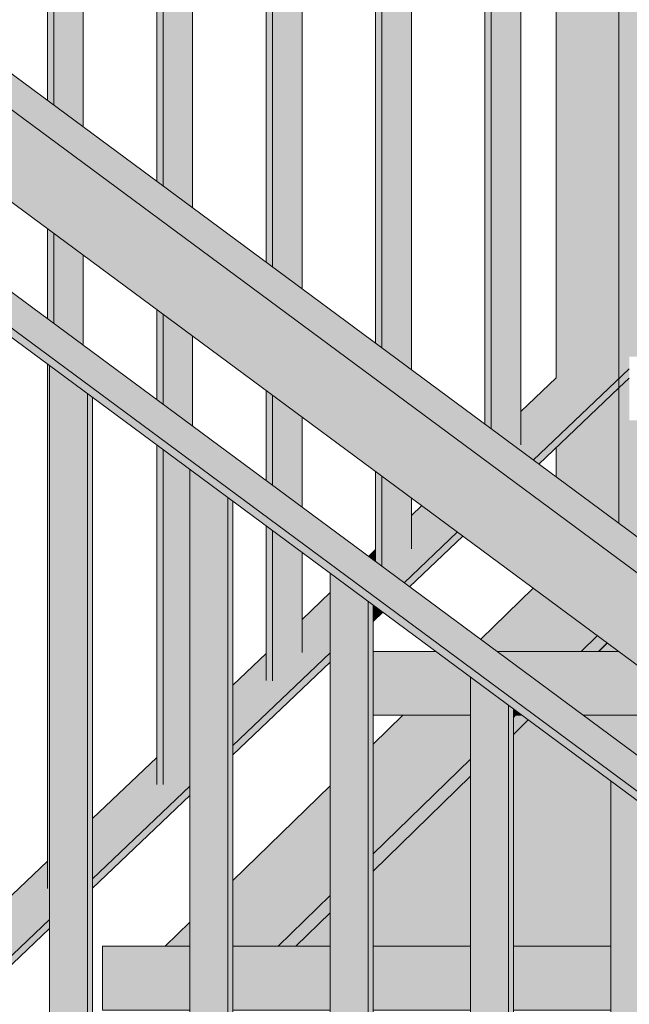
# Model space of a CAD drawing. Header units: centimetres. Extents: x -5472 to 10427, y -400 to 1901.
# Tile 16 of 155: x -5371 to -5333, y 1102 to 1164. Entities that reach past the tile are written whole.
import ezdxf

# ---------------------------------------------------------------- set-up
doc = ezdxf.new("R2010")
doc.units = ezdxf.units.CM
doc.header["$LTSCALE"] = 0.1
doc.header["$MEASUREMENT"] = 0
for name, color, linetype in [('2_barierki.K_IR', 7, 'Continuous'), ('2_schody_konstrukcja.ISTN', 7, 'Continuous'), ('2_stropy.ISTN', 7, 'Continuous')]:
    doc.layers.add(name, color=color, linetype=linetype)

# ---------------------------------------------------------------- blocks, each defined once
blk = doc.blocks.new('ElemPrzekroju_65_1')
at = {"layer": '2_schody_konstrukcja.ISTN', "linetype": 'Continuous', "lineweight": 0, "true_color": 0xffffff}
for points in [[(-5339.062, 1128.462), (-5342.354, 1125.256), (-5341.333, 1124.5), (-5336.048, 1124.5), (-5335.039, 1125.483)], [(-5339.062, 1128.462), (-5342.354, 1125.256), (-5341.333, 1124.5), (-5336.048, 1124.5), (-5335.039, 1125.483)], [(-5336.048, 1124.5), (-5335.233, 1124.5), (-5334.576, 1125.14), (-5335.039, 1125.483)], [(-5336.048, 1124.5), (-5335.233, 1124.5), (-5334.576, 1125.14), (-5335.039, 1125.483)], [(-5335.233, 1124.5), (-5335.011, 1124.5), (-5334.45, 1125.047), (-5334.576, 1125.14)], [(-5335.233, 1124.5), (-5335.011, 1124.5), (-5334.45, 1125.047), (-5334.576, 1125.14)], [(-5335.011, 1124.5), (-5334.943, 1124.5), (-5334.411, 1125.018), (-5334.45, 1125.047)], [(-5335.011, 1124.5), (-5334.943, 1124.5), (-5334.411, 1125.018), (-5334.45, 1125.047)], [(-5334.943, 1124.5), (-5333.712, 1124.5), (-5334.411, 1125.018)], [(-5334.943, 1124.5), (-5333.712, 1124.5), (-5334.411, 1125.018)], [(-5349.099, 1111.79), (-5342.981, 1117.748), (-5342.981, 1120.5), (-5347.238, 1120.5), (-5349.099, 1118.687)], [(-5349.099, 1111.79), (-5342.981, 1117.748), (-5342.981, 1120.5), (-5347.238, 1120.5), (-5349.099, 1118.687)], [(-5340.3, 1120.359), (-5340.155, 1120.5), (-5340.3, 1120.5)], [(-5340.3, 1120.359), (-5340.155, 1120.5), (-5340.3, 1120.5)], [(-5340.3, 1120.359), (-5340.3, 1119.566), (-5339.524, 1120.321), (-5339.766, 1120.5), (-5340.155, 1120.5)], [(-5340.3, 1120.359), (-5340.3, 1119.566), (-5339.524, 1120.321), (-5339.766, 1120.5), (-5340.155, 1120.5)], [(-5339.524, 1120.321), (-5340.3, 1119.566), (-5340.3, 1119.35), (-5339.398, 1120.228)], [(-5339.524, 1120.321), (-5340.3, 1119.566), (-5340.3, 1119.35), (-5339.398, 1120.228)], [(-5340.3, 1119.35), (-5340.3, 1119.284), (-5339.36, 1120.199), (-5339.398, 1120.228)], [(-5340.3, 1119.35), (-5340.3, 1119.284), (-5339.36, 1120.199), (-5339.398, 1120.228)], [(-5340.3, 1106), (-5336.584, 1106), (-5334.181, 1108.34), (-5334.181, 1116.364), (-5339.36, 1120.199), (-5340.3, 1119.284)], [(-5340.3, 1106), (-5336.584, 1106), (-5334.181, 1108.34), (-5334.181, 1116.364), (-5339.36, 1120.199), (-5340.3, 1119.284)], [(-5335.931, 1120.5), (-5327.844, 1114.512), (-5324.552, 1117.718), (-5328.31, 1120.5)], [(-5335.931, 1120.5), (-5327.844, 1114.512), (-5324.552, 1117.718), (-5328.31, 1120.5)], [(-5349.099, 1110.996), (-5342.981, 1116.955), (-5342.981, 1117.748), (-5349.099, 1111.79)], [(-5349.099, 1110.996), (-5342.981, 1116.955), (-5342.981, 1117.748), (-5349.099, 1111.79)], [(-5342.981, 1116.955), (-5349.099, 1110.996), (-5349.099, 1110.78), (-5342.981, 1116.739)], [(-5342.981, 1116.955), (-5349.099, 1110.996), (-5349.099, 1110.78), (-5342.981, 1116.739)], [(-5342.981, 1116.739), (-5349.099, 1110.78), (-5349.099, 1110.714), (-5342.981, 1116.673)], [(-5342.981, 1116.739), (-5349.099, 1110.78), (-5349.099, 1110.714), (-5342.981, 1116.673)], [(-5349.099, 1110.714), (-5349.099, 1106), (-5342.981, 1106), (-5342.981, 1116.673)], [(-5349.099, 1110.714), (-5349.099, 1106), (-5342.981, 1106), (-5342.981, 1116.673)], [(-5357.899, 1106), (-5355.045, 1106), (-5351.781, 1109.178), (-5351.781, 1116.076), (-5357.899, 1110.117)], [(-5357.899, 1106), (-5355.045, 1106), (-5351.781, 1109.178), (-5351.781, 1116.076), (-5357.899, 1110.117)], [(-5355.045, 1106), (-5354.23, 1106), (-5351.781, 1108.385), (-5351.781, 1109.178)], [(-5355.045, 1106), (-5354.23, 1106), (-5351.781, 1108.385), (-5351.781, 1109.178)], [(-5351.781, 1108.385), (-5354.23, 1106), (-5354.008, 1106), (-5351.781, 1108.169)], [(-5351.781, 1108.385), (-5354.23, 1106), (-5354.008, 1106), (-5351.781, 1108.169)], [(-5336.584, 1106), (-5336.056, 1106), (-5334.181, 1107.826), (-5334.181, 1108.34)], [(-5336.584, 1106), (-5336.056, 1106), (-5334.181, 1107.826), (-5334.181, 1108.34)], [(-5351.781, 1108.169), (-5354.008, 1106), (-5353.94, 1106), (-5351.781, 1108.103)], [(-5351.781, 1108.169), (-5354.008, 1106), (-5353.94, 1106), (-5351.781, 1108.103)], [(-5353.94, 1106), (-5351.781, 1106), (-5351.781, 1108.103)], [(-5353.94, 1106), (-5351.781, 1106), (-5351.781, 1108.103)], [(-5334.181, 1107.826), (-5336.056, 1106), (-5335.511, 1106), (-5334.181, 1107.295)], [(-5334.181, 1107.826), (-5336.056, 1106), (-5335.511, 1106), (-5334.181, 1107.295)], [(-5360.581, 1107.506), (-5362.127, 1106), (-5360.581, 1106)], [(-5360.581, 1107.506), (-5362.127, 1106), (-5360.581, 1106)], [(-5335.511, 1106), (-5335.095, 1106), (-5334.181, 1106.89), (-5334.181, 1107.295)], [(-5335.511, 1106), (-5335.095, 1106), (-5334.181, 1106.89), (-5334.181, 1107.295)], [(-5334.181, 1106.89), (-5335.095, 1106), (-5334.181, 1106)], [(-5334.181, 1106.89), (-5335.095, 1106), (-5334.181, 1106)]]:
    blk.add_hatch(color=7, dxfattribs=at).paths.add_polyline_path(points)
at = {"layer": '2_schody_konstrukcja.ISTN', "color": 252, "linetype": 'Continuous', "lineweight": 0}
for p, q in [((-5342.354, 1125.256), (-5339.062, 1128.462)), ((-5336.048, 1124.5), (-5335.039, 1125.483)), ((-5334.943, 1124.5), (-5334.411, 1125.018)), ((-5349.099, 1118.687), (-5347.238, 1120.5)), ((-5340.3, 1120.359), (-5340.155, 1120.5)), ((-5340.3, 1119.284), (-5339.36, 1120.199)), ((-5349.099, 1111.79), (-5342.981, 1117.748)), ((-5349.099, 1110.714), (-5342.981, 1116.673)), ((-5357.899, 1110.117), (-5351.781, 1116.076)), ((-5355.045, 1106), (-5351.781, 1109.178)), ((-5353.94, 1106), (-5351.781, 1108.103)), ((-5362.127, 1106), (-5360.581, 1107.506))]:
    blk.add_line(p, q, dxfattribs=at)
blk = doc.blocks.new('ElemPrzekroju_113_1')
at = {"layer": '2_stropy.ISTN', "linetype": 'Continuous', "lineweight": 0, "true_color": 0xffffff}
for points in [[(-5349.099, 1120.5), (-5342.981, 1120.5), (-5342.981, 1122.88), (-5345.168, 1124.5), (-5349.099, 1124.5)], [(-5349.099, 1120.5), (-5342.981, 1120.5), (-5342.981, 1122.88), (-5345.168, 1124.5), (-5349.099, 1124.5)], [(-5333.712, 1124.5), (-5341.333, 1124.5), (-5335.931, 1120.5), (-5328.31, 1120.5)], [(-5333.712, 1124.5), (-5341.333, 1124.5), (-5335.931, 1120.5), (-5328.31, 1120.5)], [(-5322.831, 1124.5), (-5317.429, 1120.5), (-5300.72, 1120.5), (-5300.72, 1124.5)], [(-5322.831, 1124.5), (-5317.429, 1120.5), (-5300.72, 1120.5), (-5300.72, 1124.5)], [(-5285.192, 1124.5), (-5285.192, 1120.5), (-5282.329, 1120.5), (-5282.329, 1124.5)], [(-5285.192, 1124.5), (-5285.192, 1120.5), (-5282.329, 1120.5), (-5282.329, 1124.5)], [(-5340.3, 1120.895), (-5340.3, 1120.5), (-5339.766, 1120.5)], [(-5340.3, 1120.895), (-5340.3, 1120.5), (-5339.766, 1120.5)]]:
    blk.add_hatch(color=7, dxfattribs=at).paths.add_polyline_path(points)
at = {"layer": '2_stropy.ISTN', "color": 252, "linetype": 'Continuous', "lineweight": 9}
for p, q in [((-5349.099, 1124.5), (-5345.168, 1124.5)), ((-5341.333, 1124.5), (-5333.712, 1124.5)), ((-5322.831, 1124.5), (-5300.72, 1124.5)), ((-5285.192, 1124.5), (-5282.329, 1124.5)), ((-5349.099, 1120.5), (-5342.981, 1120.5)), ((-5340.3, 1120.5), (-5339.766, 1120.5)), ((-5335.931, 1120.5), (-5328.31, 1120.5)), ((-5317.429, 1120.5), (-5300.72, 1120.5)), ((-5285.192, 1120.5), (-5282.329, 1120.5))]:
    blk.add_line(p, q, dxfattribs=at)
blk = doc.blocks.new('ElemPrzekroju_114_1')
at = {"layer": '2_stropy.ISTN', "linetype": 'Continuous', "lineweight": 0, "true_color": 0xffffff}
for points in [[(-5366.06, 1102), (-5360.581, 1102), (-5360.581, 1106), (-5366.06, 1106)], [(-5366.06, 1102), (-5360.581, 1102), (-5360.581, 1106), (-5366.06, 1106)], [(-5351.781, 1106), (-5357.899, 1106), (-5357.899, 1102), (-5351.781, 1102)], [(-5351.781, 1106), (-5357.899, 1106), (-5357.899, 1102), (-5351.781, 1102)], [(-5349.099, 1102), (-5342.981, 1102), (-5342.981, 1106), (-5349.099, 1106)], [(-5349.099, 1102), (-5342.981, 1102), (-5342.981, 1106), (-5349.099, 1106)], [(-5340.3, 1102), (-5334.181, 1102), (-5334.181, 1106), (-5340.3, 1106)], [(-5340.3, 1102), (-5334.181, 1102), (-5334.181, 1106), (-5340.3, 1106)], [(-5331.5, 1106), (-5331.5, 1102), (-5325.381, 1102), (-5325.381, 1106)], [(-5331.5, 1106), (-5331.5, 1102), (-5325.381, 1102), (-5325.381, 1106)], [(-5322.7, 1102), (-5316.581, 1102), (-5316.581, 1103.333), (-5320.184, 1106), (-5322.7, 1106)], [(-5322.7, 1102), (-5316.581, 1102), (-5316.581, 1103.333), (-5320.184, 1106), (-5322.7, 1106)], [(-5309.947, 1106), (-5316.349, 1106), (-5310.947, 1102), (-5309.947, 1102)], [(-5309.947, 1106), (-5316.349, 1106), (-5310.947, 1102), (-5309.947, 1102)], [(-5285.192, 1102), (-5282.329, 1102), (-5282.329, 1106), (-5285.192, 1106)], [(-5285.192, 1102), (-5282.329, 1102), (-5282.329, 1106), (-5285.192, 1106)]]:
    blk.add_hatch(color=7, dxfattribs=at).paths.add_polyline_path(points)
at = {"layer": '2_stropy.ISTN', "color": 252, "linetype": 'Continuous', "lineweight": 9}
for p, q in [((-5366.06, 1102), (-5366.06, 1106)), ((-5366.06, 1106), (-5360.581, 1106)), ((-5357.899, 1106), (-5351.781, 1106)), ((-5349.099, 1106), (-5342.981, 1106)), ((-5340.3, 1106), (-5334.181, 1106)), ((-5331.5, 1106), (-5325.381, 1106)), ((-5322.7, 1106), (-5320.184, 1106)), ((-5316.349, 1106), (-5309.947, 1106)), ((-5285.192, 1106), (-5282.329, 1106)), ((-5366.06, 1102), (-5360.581, 1102)), ((-5357.899, 1102), (-5351.781, 1102)), ((-5349.099, 1102), (-5342.981, 1102)), ((-5340.3, 1102), (-5334.181, 1102)), ((-5331.5, 1102), (-5325.381, 1102)), ((-5322.7, 1102), (-5316.581, 1102)), ((-5310.947, 1102), (-5309.947, 1102)), ((-5285.192, 1102), (-5282.329, 1102))]:
    blk.add_line(p, q, dxfattribs=at)
blk = doc.blocks.new('ElemPrzekroju_374_1')
at = {"layer": '2_barierki.K_IR', "linetype": 'Continuous', "lineweight": 0, "true_color": 0xffffff}
for points in [[(-5377.921, 1163.031), (-5378.996, 1158.031), (-5230.748, 1048.26), (-5230.748, 1050.272)], [(-5377.921, 1163.031), (-5230.748, 1050.272), (-5230.747, 1052.056), (-5226.788, 1049.124), (-5226.788, 1047.238), (-5159.018, 995.315), (-5159.018, 1000.943)], [(-5377.921, 1163.031), (-5377.223, 1162.497), (-5160.754, 1002.228), (-5160.754, 996.644), (-5159.018, 995.315), (-5159.018, 1000.943)], [(-5374.868, 1163.031), (-5377.921, 1163.031), (-5159.018, 1000.943), (-5159.018, 1001.02)], [(-5374.868, 1163.031), (-5159.018, 1001.02), (-5159.018, 1003.203)]]:
    blk.add_hatch(color=7, dxfattribs=at).paths.add_polyline_path(points)
at = {"layer": '2_barierki.K_IR', "color": 252, "linetype": 'Continuous', "lineweight": 0}
for p, q in [((-5159.018, 1000.943), (-5377.921, 1163.031)), ((-5159.018, 1003.203), (-5374.868, 1163.031)), ((-5309.947, 1106.903), (-5375.941, 1155.769))]:
    blk.add_line(p, q, dxfattribs=at)
blk = doc.blocks.new('ElemPrzekroju_376_1')
at = {"layer": '2_barierki.K_IR', "linetype": 'Continuous', "lineweight": 0, "true_color": 0xffffff}
for points in [[(-5377.974, 1148.792), (-5230.748, 1039.777), (-5230.748, 1039.98), (-5377.867, 1149.292)], [(-5230.748, 1040.356), (-5377.867, 1149.292), (-5230.748, 1039.98)], [(-5375.941, 1147.866), (-5309.947, 1099), (-5309.947, 1100.604), (-5372.915, 1147.866)], [(-5375.074, 1147.866), (-5312.251, 1101.348), (-5309.947, 1099), (-5309.947, 1100.604), (-5372.915, 1147.866)], [(-5372.889, 1147.866), (-5372.915, 1147.866), (-5309.947, 1100.604), (-5309.947, 1101.26)], [(-5372.889, 1147.866), (-5372.915, 1147.866), (-5309.947, 1100.604), (-5309.947, 1101.26)]]:
    blk.add_hatch(color=7, dxfattribs=at).paths.add_polyline_path(points)
at = {"layer": '2_barierki.K_IR', "color": 252, "linetype": 'Continuous', "lineweight": 0}
for p, q in [((-5159.018, 987.243), (-5377.867, 1149.292)), ((-5309.947, 1101.26), (-5372.889, 1147.866)), ((-5309.947, 1098.42), (-5375.941, 1147.286))]:
    blk.add_line(p, q, dxfattribs=at)
blk = doc.blocks.new('ElemPrzekroju_384_1')
at = {"layer": '2_barierki.K_IR', "linetype": 'Continuous', "lineweight": 0, "true_color": 0xffffff}
for points in [[(-5340.053, 1137.252), (-5339.051, 1136.51), (-5333.676, 1141.619), (-5335.488, 1141.631), (-5339.836, 1137.606), (-5339.836, 1137.459)], [(-5340.053, 1137.252), (-5339.051, 1136.51), (-5333.676, 1141.619), (-5335.488, 1141.631), (-5339.836, 1137.606), (-5339.836, 1137.459)], [(-5337.609, 1141.662), (-5339.836, 1139.546), (-5339.836, 1137.606), (-5335.488, 1141.631)], [(-5337.609, 1141.662), (-5339.836, 1139.546), (-5339.836, 1137.606), (-5335.488, 1141.631)], [(-5333.676, 1141.618), (-5339.051, 1136.51), (-5338.878, 1136.382), (-5333.677, 1141.306), (-5333.676, 1141.417)], [(-5333.676, 1141.618), (-5339.051, 1136.51), (-5338.878, 1136.382), (-5333.677, 1141.306), (-5333.676, 1141.417)], [(-5338.878, 1136.382), (-5338.709, 1136.257), (-5333.677, 1141.039), (-5333.677, 1141.306)], [(-5338.878, 1136.382), (-5338.709, 1136.257), (-5333.677, 1141.039), (-5333.677, 1141.306)], [(-5346.051, 1133.637), (-5346.693, 1133.027), (-5346.693, 1131.257), (-5344.98, 1132.843)], [(-5346.051, 1133.637), (-5346.693, 1133.027), (-5346.693, 1131.257), (-5344.98, 1132.843)], [(-5348.156, 1129.552), (-5347.153, 1128.809), (-5343.815, 1131.981), (-5344.98, 1132.843), (-5346.693, 1131.257), (-5346.693, 1130.941)], [(-5348.156, 1129.552), (-5347.153, 1128.809), (-5343.815, 1131.981), (-5344.98, 1132.843), (-5346.693, 1131.257), (-5346.693, 1130.941)], [(-5347.153, 1128.809), (-5346.999, 1128.695), (-5343.654, 1131.862), (-5343.815, 1131.981)], [(-5347.153, 1128.809), (-5346.999, 1128.695), (-5343.654, 1131.862), (-5343.815, 1131.981)], [(-5343.654, 1131.862), (-5346.999, 1128.695), (-5346.811, 1128.556), (-5343.473, 1131.728)], [(-5343.654, 1131.862), (-5346.999, 1128.695), (-5346.811, 1128.556), (-5343.473, 1131.728)], [(-5348.938, 1130.893), (-5349.388, 1130.465), (-5348.938, 1130.131)], [(-5348.938, 1130.893), (-5349.388, 1130.465), (-5348.938, 1130.131)], [(-5353.551, 1126.507), (-5353.551, 1124.908), (-5351.781, 1126.547), (-5351.781, 1128.19)], [(-5353.551, 1126.507), (-5353.551, 1124.908), (-5351.781, 1126.547), (-5351.781, 1128.19)], [(-5349.099, 1127.411), (-5349.099, 1126.959), (-5348.832, 1127.213)], [(-5349.099, 1127.411), (-5349.099, 1126.959), (-5348.832, 1127.213)], [(-5349.099, 1126.707), (-5348.682, 1127.102), (-5348.832, 1127.213), (-5349.099, 1126.959)], [(-5349.099, 1126.707), (-5348.682, 1127.102), (-5348.832, 1127.213), (-5349.099, 1126.959)], [(-5348.682, 1127.102), (-5349.099, 1126.707), (-5349.099, 1126.381), (-5348.49, 1126.96)], [(-5348.682, 1127.102), (-5349.099, 1126.707), (-5349.099, 1126.381), (-5348.49, 1126.96)], [(-5355.796, 1122.83), (-5357.899, 1120.882), (-5357.899, 1118.595), (-5351.781, 1124.411), (-5351.781, 1126.547), (-5353.551, 1124.908), (-5353.551, 1124.424), (-5355.403, 1122.664), (-5355.796, 1122.666)], [(-5355.796, 1122.83), (-5357.899, 1120.882), (-5357.899, 1118.595), (-5351.781, 1124.411), (-5351.781, 1126.547), (-5353.551, 1124.908), (-5353.551, 1124.424), (-5355.403, 1122.664), (-5355.796, 1122.666)], [(-5357.899, 1118.595), (-5357.899, 1118.378), (-5351.781, 1124.17), (-5351.781, 1124.411)], [(-5357.899, 1118.595), (-5357.899, 1118.378), (-5351.781, 1124.17), (-5351.781, 1124.411)], [(-5357.899, 1120.882), (-5355.796, 1122.83), (-5355.796, 1124.373), (-5357.899, 1122.374)], [(-5357.899, 1120.882), (-5355.796, 1122.83), (-5355.796, 1124.373), (-5357.899, 1122.374)], [(-5357.899, 1118.378), (-5357.899, 1118.017), (-5351.781, 1123.832), (-5351.781, 1124.17)], [(-5357.899, 1118.378), (-5357.899, 1118.017), (-5351.781, 1123.832), (-5351.781, 1124.17)], [(-5362.654, 1117.854), (-5366.699, 1114.008), (-5366.699, 1112.735), (-5362.654, 1116.481)], [(-5362.654, 1117.854), (-5366.699, 1114.008), (-5366.699, 1112.735), (-5362.654, 1116.481)], [(-5366.699, 1112.735), (-5366.699, 1110.231), (-5360.581, 1116.047), (-5360.581, 1117.742), (-5362.26, 1116.146), (-5362.654, 1116.149), (-5362.654, 1116.481)], [(-5366.699, 1112.735), (-5366.699, 1110.231), (-5360.581, 1116.047), (-5360.581, 1117.742), (-5362.26, 1116.146), (-5362.654, 1116.149), (-5362.654, 1116.481)], [(-5366.699, 1110.231), (-5366.699, 1110.048), (-5360.581, 1115.84), (-5360.581, 1116.047)], [(-5366.699, 1110.231), (-5366.699, 1110.048), (-5360.581, 1115.84), (-5360.581, 1116.047)], [(-5366.699, 1109.653), (-5360.581, 1115.469), (-5360.581, 1115.84), (-5366.699, 1110.048)], [(-5366.699, 1109.653), (-5360.581, 1115.469), (-5360.581, 1115.84), (-5366.699, 1110.048)], [(-5372.889, 1108.124), (-5372.889, 1107.005), (-5369.511, 1110.132), (-5369.511, 1111.335)], [(-5369.511, 1111.335), (-5371.853, 1109.109), (-5370.627, 1109.099), (-5369.511, 1110.132)], [(-5372.889, 1107.005), (-5372.889, 1104.349), (-5369.38, 1107.683), (-5369.38, 1109.63), (-5369.511, 1109.631), (-5369.511, 1110.132)], [(-5370.627, 1109.099), (-5370.319, 1109.099), (-5369.38, 1108.758), (-5369.38, 1109.63), (-5369.511, 1109.631), (-5369.511, 1110.132)], [(-5372.889, 1104.349), (-5370.128, 1106.972), (-5372.138, 1107.7), (-5372.889, 1107.005)], [(-5372.889, 1104.189), (-5369.38, 1107.51), (-5369.38, 1107.683), (-5372.889, 1104.349)], [(-5372.889, 1103.77), (-5369.38, 1107.105), (-5369.38, 1107.51), (-5372.889, 1104.189)], [(-5370.128, 1106.972), (-5372.889, 1104.349), (-5372.889, 1104.189), (-5370.129, 1106.802)], [(-5370.129, 1106.802), (-5372.889, 1104.189), (-5372.889, 1103.77), (-5370.129, 1106.393)]]:
    blk.add_hatch(color=7, dxfattribs=at).paths.add_polyline_path(points)
at = {"layer": '2_barierki.K_IR', "color": 252, "linetype": 'Continuous', "lineweight": 0}
for p, q in [((-5339.051, 1136.51), (-5333.029, 1142.234)), ((-5339.836, 1139.546), (-5337.61, 1141.661)), ((-5333.676, 1141.04), (-5333.029, 1141.655)), ((-5338.709, 1136.257), (-5333.676, 1141.04)), ((-5346.693, 1133.027), (-5346.051, 1133.637)), ((-5347.153, 1128.809), (-5343.815, 1131.981)), ((-5346.811, 1128.556), (-5343.473, 1131.728)), ((-5349.388, 1130.465), (-5348.938, 1130.893)), ((-5353.551, 1126.507), (-5351.781, 1128.19)), ((-5349.099, 1126.959), (-5348.832, 1127.213)), ((-5349.099, 1126.381), (-5348.49, 1126.96)), ((-5357.899, 1118.595), (-5351.781, 1124.411)), ((-5357.899, 1122.374), (-5355.796, 1124.373)), ((-5357.899, 1118.017), (-5351.781, 1123.832)), ((-5366.699, 1114.008), (-5362.654, 1117.854)), ((-5366.699, 1110.231), (-5360.581, 1116.047)), ((-5366.699, 1109.653), (-5360.581, 1115.469)), ((-5372.889, 1108.124), (-5369.511, 1111.335)), ((-5372.889, 1104.349), (-5369.38, 1107.683)), ((-5372.889, 1103.77), (-5369.38, 1107.105))]:
    blk.add_line(p, q, dxfattribs=at)
blk = doc.blocks.new('ElemPrzekroju_1332_1')
at = {"layer": '2_barierki.K_IR', "linetype": 'Continuous', "lineweight": 0, "true_color": 0xffffff}
for points in [[(-5331.805, 1114.605), (-5334.181, 1116.364), (-5334.181, 1033.952), (-5331.805, 1032.193)], [(-5334.181, 1116.364), (-5334.181, 1104.862), (-5331.805, 1103.103), (-5331.805, 1114.605)]]:
    blk.add_hatch(color=7, dxfattribs=at).paths.add_polyline_path(points)
at = {"layer": '2_barierki.K_IR', "color": 252, "linetype": 'Continuous', "lineweight": 0}
blk.add_line((-5334.181, 1033.952), (-5334.181, 1116.364), dxfattribs=at)
blk = doc.blocks.new('ElemPrzekroju_1333_1')
at = {"layer": '2_barierki.K_IR', "linetype": 'Continuous', "lineweight": 0, "true_color": 0xffffff}
for points in [[(-5340.605, 1121.121), (-5342.981, 1122.88), (-5342.981, 1040.468), (-5340.605, 1038.709)], [(-5342.981, 1122.88), (-5342.981, 1111.378), (-5340.605, 1109.619), (-5340.605, 1121.121)], [(-5340.605, 1121.121), (-5340.605, 1038.709), (-5340.3, 1038.709), (-5340.3, 1120.895)], [(-5340.605, 1121.121), (-5340.605, 1109.619), (-5340.3, 1106.836), (-5340.3, 1120.895)]]:
    blk.add_hatch(color=7, dxfattribs=at).paths.add_polyline_path(points)
at = {"layer": '2_barierki.K_IR', "color": 252, "linetype": 'Continuous', "lineweight": 0}
for p, q in [((-5342.981, 1040.468), (-5342.981, 1122.88)), ((-5340.605, 1038.709), (-5340.605, 1121.121)), ((-5340.3, 1038.709), (-5340.3, 1120.895))]:
    blk.add_line(p, q, dxfattribs=at)
blk = doc.blocks.new('ElemPrzekroju_1334_1')
at = {"layer": '2_barierki.K_IR', "linetype": 'Continuous', "lineweight": 0, "true_color": 0xffffff}
for points in [[(-5349.405, 1127.637), (-5351.781, 1129.396), (-5351.781, 1046.984), (-5349.405, 1045.225)], [(-5351.781, 1129.396), (-5351.781, 1117.894), (-5349.405, 1116.134), (-5349.405, 1127.637)], [(-5349.405, 1127.637), (-5349.405, 1045.225), (-5349.099, 1045.225), (-5349.099, 1127.411)], [(-5349.405, 1127.637), (-5349.405, 1116.134), (-5349.099, 1113.352), (-5349.099, 1127.411)]]:
    blk.add_hatch(color=7, dxfattribs=at).paths.add_polyline_path(points)
at = {"layer": '2_barierki.K_IR', "color": 252, "linetype": 'Continuous', "lineweight": 0}
for p, q in [((-5351.781, 1046.984), (-5351.781, 1129.396)), ((-5349.405, 1045.225), (-5349.405, 1127.637)), ((-5349.099, 1045.225), (-5349.099, 1127.411))]:
    blk.add_line(p, q, dxfattribs=at)
blk = doc.blocks.new('ElemPrzekroju_1335_1')
at = {"layer": '2_barierki.K_IR', "linetype": 'Continuous', "lineweight": 0, "true_color": 0xffffff}
for points in [[(-5358.205, 1134.153), (-5360.581, 1135.912), (-5360.581, 1053.5), (-5358.205, 1051.741)], [(-5360.581, 1135.912), (-5360.581, 1124.41), (-5358.205, 1122.65), (-5358.205, 1134.153)], [(-5358.205, 1134.153), (-5358.205, 1051.741), (-5357.899, 1051.741), (-5357.899, 1133.927)], [(-5358.205, 1134.153), (-5358.205, 1122.65), (-5357.899, 1119.868), (-5357.899, 1133.927)]]:
    blk.add_hatch(color=7, dxfattribs=at).paths.add_polyline_path(points)
at = {"layer": '2_barierki.K_IR', "color": 252, "linetype": 'Continuous', "lineweight": 0}
for p, q in [((-5360.581, 1053.5), (-5360.581, 1135.912)), ((-5358.205, 1051.741), (-5358.205, 1134.153)), ((-5357.899, 1051.741), (-5357.899, 1133.927))]:
    blk.add_line(p, q, dxfattribs=at)
blk = doc.blocks.new('ElemPrzekroju_1336_1')
at = {"layer": '2_barierki.K_IR', "linetype": 'Continuous', "lineweight": 0, "true_color": 0xffffff}
for points in [[(-5369.38, 1142.428), (-5369.38, 1060.016), (-5367.004, 1058.256), (-5367.004, 1140.669)], [(-5369.38, 1142.428), (-5369.38, 1130.926), (-5367.004, 1129.166), (-5367.004, 1140.669)], [(-5367.004, 1140.669), (-5367.004, 1058.256), (-5366.699, 1058.256), (-5366.699, 1140.443)], [(-5366.699, 1140.443), (-5367.004, 1140.669), (-5367.004, 1129.166), (-5366.699, 1126.384)]]:
    blk.add_hatch(color=7, dxfattribs=at).paths.add_polyline_path(points)
at = {"layer": '2_barierki.K_IR', "color": 252, "linetype": 'Continuous', "lineweight": 0}
for p, q in [((-5369.38, 1060.016), (-5369.38, 1142.428)), ((-5367.004, 1058.256), (-5367.004, 1140.669)), ((-5366.699, 1058.256), (-5366.699, 1140.443))]:
    blk.add_line(p, q, dxfattribs=at)
blk = doc.blocks.new('ElemPrzekroju_1356_1')
at = {"layer": '2_barierki.K_IR', "linetype": 'Continuous', "lineweight": 0, "true_color": 0xffffff}
for points in [[(-5333.676, 1132.53), (-5330.868, 1130.451), (-5330.59, 1130.721), (-5330.59, 1139), (-5333.029, 1139), (-5333.029, 1143), (-5332.223, 1143), (-5330.59, 1144.552), (-5330.59, 1228.551), (-5332.309, 1226.918), (-5332.31, 1226.715), (-5332.31, 1226.917), (-5330.59, 1228.552), (-5330.59, 1240.284), (-5333.676, 1237.351)], [(-5333.676, 1132.53), (-5330.868, 1130.451), (-5330.59, 1130.721), (-5330.59, 1139), (-5333.029, 1139), (-5333.029, 1143), (-5332.223, 1143), (-5330.59, 1144.552), (-5330.59, 1228.551), (-5332.309, 1226.918), (-5332.31, 1226.715), (-5332.31, 1226.917), (-5330.59, 1228.552), (-5330.59, 1240.284), (-5333.676, 1237.351)], [(-5337.61, 1141.661), (-5337.609, 1141.662), (-5335.488, 1141.631), (-5333.676, 1141.619), (-5333.676, 1225.417), (-5333.677, 1225.306), (-5333.677, 1225.039), (-5337.61, 1221.301)], [(-5337.61, 1141.661), (-5337.609, 1141.662), (-5335.488, 1141.631), (-5333.676, 1141.619), (-5333.676, 1225.417), (-5333.677, 1225.306), (-5333.677, 1225.039), (-5337.61, 1221.301)], [(-5333.677, 1141.039), (-5337.61, 1137.301), (-5337.61, 1135.443), (-5333.676, 1132.53), (-5333.676, 1141.417), (-5333.677, 1141.306)], [(-5333.677, 1141.039), (-5337.61, 1137.301), (-5337.61, 1135.443), (-5333.676, 1132.53), (-5333.676, 1141.417), (-5333.677, 1141.306)]]:
    blk.add_hatch(color=7, dxfattribs=at).paths.add_polyline_path(points)
at = {"layer": '2_barierki.K_IR', "color": 252, "linetype": 'Continuous', "lineweight": 0}
for p, q in [((-5333.676, 1132.53), (-5333.676, 1237.351)), ((-5337.61, 1141.661), (-5337.61, 1221.301)), ((-5337.61, 1135.443), (-5337.61, 1137.301))]:
    blk.add_line(p, q, dxfattribs=at)
blk = doc.blocks.new('ElemPrzekroju_1360_1')
at = {"layer": '2_barierki.K_IR', "linetype": 'Continuous', "lineweight": 0, "true_color": 0xffffff}
for points in [[(-5369.118, 1191.354), (-5369.118, 1158.773), (-5367.266, 1157.402), (-5367.266, 1193.114)], [(-5369.118, 1191.354), (-5369.118, 1158.773), (-5367.266, 1157.402), (-5367.266, 1193.114)], [(-5369.118, 1191.354), (-5369.511, 1190.98), (-5369.511, 1159.065), (-5369.118, 1158.773)], [(-5369.118, 1191.354), (-5369.511, 1190.98), (-5369.511, 1159.065), (-5369.118, 1158.773)], [(-5369.118, 1150.717), (-5369.511, 1151.008), (-5369.511, 1145.365), (-5369.118, 1145.073)], [(-5369.118, 1150.717), (-5369.511, 1151.008), (-5369.511, 1145.365), (-5369.118, 1145.073)], [(-5369.118, 1150.717), (-5369.118, 1145.073), (-5367.266, 1143.702), (-5367.266, 1149.346)], [(-5369.118, 1150.717), (-5369.118, 1145.073), (-5367.266, 1143.702), (-5367.266, 1149.346)], [(-5369.511, 1109.631), (-5369.38, 1109.63), (-5369.38, 1142.428), (-5369.511, 1142.525)], [(-5369.511, 1109.631), (-5369.38, 1109.63), (-5369.38, 1142.428), (-5369.511, 1142.525)]]:
    blk.add_hatch(color=7, dxfattribs=at).paths.add_polyline_path(points)
at = {"layer": '2_barierki.K_IR', "color": 252, "linetype": 'Continuous', "lineweight": 0}
for p, q in [((-5367.266, 1157.402), (-5367.266, 1193.114)), ((-5369.118, 1158.773), (-5369.118, 1191.354)), ((-5369.511, 1159.065), (-5369.511, 1190.98)), ((-5369.511, 1145.365), (-5369.511, 1151.008)), ((-5369.118, 1145.073), (-5369.118, 1150.717)), ((-5367.266, 1143.702), (-5367.266, 1149.346)), ((-5369.511, 1109.631), (-5369.511, 1142.525))]:
    blk.add_line(p, q, dxfattribs=at)
blk = doc.blocks.new('ElemPrzekroju_1361_1')
at = {"layer": '2_barierki.K_IR', "linetype": 'Continuous', "lineweight": 0, "true_color": 0xffffff}
for points in [[(-5362.26, 1153.695), (-5360.409, 1152.324), (-5360.409, 1199.632), (-5362.26, 1197.872)], [(-5362.26, 1153.695), (-5360.409, 1152.324), (-5360.409, 1199.632), (-5362.26, 1197.872)], [(-5362.26, 1197.872), (-5362.654, 1197.498), (-5362.654, 1153.987), (-5362.26, 1153.695)], [(-5362.26, 1197.872), (-5362.654, 1197.498), (-5362.654, 1153.987), (-5362.26, 1153.695)], [(-5362.654, 1140.287), (-5362.26, 1139.996), (-5362.26, 1145.639), (-5362.654, 1145.93)], [(-5362.654, 1140.287), (-5362.26, 1139.996), (-5362.26, 1145.639), (-5362.654, 1145.93)], [(-5362.26, 1145.639), (-5362.26, 1139.996), (-5360.409, 1138.625), (-5360.409, 1144.268)], [(-5362.26, 1145.639), (-5362.26, 1139.996), (-5360.409, 1138.625), (-5360.409, 1144.268)], [(-5362.654, 1116.149), (-5362.26, 1116.146), (-5362.26, 1137.156), (-5362.654, 1137.447)], [(-5362.654, 1116.149), (-5362.26, 1116.146), (-5362.26, 1137.156), (-5362.654, 1137.447)], [(-5362.26, 1137.156), (-5362.26, 1116.146), (-5360.581, 1117.742), (-5360.581, 1135.912)], [(-5362.26, 1137.156), (-5362.26, 1116.146), (-5360.581, 1117.742), (-5360.581, 1135.912)]]:
    blk.add_hatch(color=7, dxfattribs=at).paths.add_polyline_path(points)
at = {"layer": '2_barierki.K_IR', "color": 252, "linetype": 'Continuous', "lineweight": 0}
for p, q in [((-5360.409, 1152.324), (-5360.409, 1199.632)), ((-5362.654, 1153.987), (-5362.654, 1197.498)), ((-5362.26, 1153.695), (-5362.26, 1197.872)), ((-5362.654, 1140.287), (-5362.654, 1145.93)), ((-5362.26, 1139.996), (-5362.26, 1145.639)), ((-5360.409, 1138.625), (-5360.409, 1144.268)), ((-5362.654, 1116.149), (-5362.654, 1137.447)), ((-5362.26, 1116.146), (-5362.26, 1137.156))]:
    blk.add_line(p, q, dxfattribs=at)
blk = doc.blocks.new('ElemPrzekroju_1362_1')
at = {"layer": '2_barierki.K_IR', "linetype": 'Continuous', "lineweight": 0, "true_color": 0xffffff}
for points in [[(-5355.403, 1204.39), (-5355.403, 1148.618), (-5353.551, 1147.247), (-5353.551, 1206.15)], [(-5355.403, 1204.39), (-5355.403, 1148.618), (-5353.551, 1147.247), (-5353.551, 1206.15)], [(-5355.796, 1204.016), (-5355.796, 1148.909), (-5355.403, 1148.618), (-5355.403, 1204.39)], [(-5355.796, 1204.016), (-5355.796, 1148.909), (-5355.403, 1148.618), (-5355.403, 1204.39)], [(-5355.403, 1140.561), (-5355.796, 1140.853), (-5355.796, 1135.209), (-5355.403, 1134.918)], [(-5355.403, 1140.561), (-5355.796, 1140.853), (-5355.796, 1135.209), (-5355.403, 1134.918)], [(-5355.403, 1134.918), (-5353.551, 1133.547), (-5353.551, 1139.19), (-5355.403, 1140.561)], [(-5355.403, 1134.918), (-5353.551, 1133.547), (-5353.551, 1139.19), (-5355.403, 1140.561)], [(-5355.403, 1132.078), (-5355.796, 1132.369), (-5355.796, 1122.666), (-5355.403, 1122.664)], [(-5355.403, 1132.078), (-5355.796, 1132.369), (-5355.796, 1122.666), (-5355.403, 1122.664)], [(-5353.551, 1130.707), (-5355.403, 1132.078), (-5355.403, 1122.664), (-5353.551, 1124.424)], [(-5353.551, 1130.707), (-5355.403, 1132.078), (-5355.403, 1122.664), (-5353.551, 1124.424)]]:
    blk.add_hatch(color=7, dxfattribs=at).paths.add_polyline_path(points)
at = {"layer": '2_barierki.K_IR', "color": 252, "linetype": 'Continuous', "lineweight": 0}
for p, q in [((-5353.551, 1147.247), (-5353.551, 1206.15)), ((-5355.403, 1148.618), (-5355.403, 1204.39)), ((-5355.796, 1148.909), (-5355.796, 1204.016)), ((-5355.796, 1135.209), (-5355.796, 1140.853)), ((-5355.403, 1134.918), (-5355.403, 1140.561)), ((-5353.551, 1133.547), (-5353.551, 1139.19)), ((-5355.796, 1122.666), (-5355.796, 1132.369)), ((-5355.403, 1122.664), (-5355.403, 1132.078)), ((-5353.551, 1124.424), (-5353.551, 1130.707))]:
    blk.add_line(p, q, dxfattribs=at)
blk = doc.blocks.new('ElemPrzekroju_1363_1')
at = {"layer": '2_barierki.K_IR', "linetype": 'Continuous', "lineweight": 0, "true_color": 0xffffff}
for points in [[(-5346.693, 1212.668), (-5348.545, 1210.908), (-5348.545, 1143.54), (-5346.693, 1142.169)], [(-5346.693, 1212.668), (-5348.545, 1210.908), (-5348.545, 1143.54), (-5346.693, 1142.169)], [(-5348.545, 1210.908), (-5348.938, 1210.534), (-5348.938, 1143.831), (-5348.545, 1143.54)], [(-5348.545, 1210.908), (-5348.938, 1210.534), (-5348.938, 1143.831), (-5348.545, 1143.54)], [(-5348.938, 1135.775), (-5348.938, 1130.131), (-5348.545, 1129.84), (-5348.545, 1135.483)], [(-5348.938, 1135.775), (-5348.938, 1130.131), (-5348.545, 1129.84), (-5348.545, 1135.483)], [(-5348.545, 1129.84), (-5348.156, 1129.552), (-5346.693, 1130.941), (-5346.693, 1134.112), (-5348.545, 1135.483)], [(-5348.545, 1129.84), (-5348.156, 1129.552), (-5346.693, 1130.941), (-5346.693, 1134.112), (-5348.545, 1135.483)]]:
    blk.add_hatch(color=7, dxfattribs=at).paths.add_polyline_path(points)
at = {"layer": '2_barierki.K_IR', "color": 252, "linetype": 'Continuous', "lineweight": 0}
for p, q in [((-5346.693, 1142.169), (-5346.693, 1212.668)), ((-5348.545, 1143.54), (-5348.545, 1210.908)), ((-5348.938, 1143.831), (-5348.938, 1210.534)), ((-5348.938, 1130.131), (-5348.938, 1135.775)), ((-5348.545, 1129.84), (-5348.545, 1135.483)), ((-5346.693, 1130.941), (-5346.693, 1134.112))]:
    blk.add_line(p, q, dxfattribs=at)
blk = doc.blocks.new('ElemPrzekroju_1364_1')
at = {"layer": '2_barierki.K_IR', "linetype": 'Continuous', "lineweight": 0, "true_color": 0xffffff}
for points in [[(-5341.687, 1138.462), (-5340.053, 1137.252), (-5339.836, 1137.459), (-5339.836, 1219.186), (-5341.687, 1217.426)], [(-5341.687, 1138.462), (-5340.053, 1137.252), (-5339.836, 1137.459), (-5339.836, 1219.186), (-5341.687, 1217.426)], [(-5341.687, 1217.426), (-5342.08, 1217.052), (-5342.08, 1138.753), (-5341.687, 1138.462)], [(-5341.687, 1217.426), (-5342.08, 1217.052), (-5342.08, 1138.753), (-5341.687, 1138.462)]]:
    blk.add_hatch(color=7, dxfattribs=at).paths.add_polyline_path(points)
at = {"layer": '2_barierki.K_IR', "color": 252, "linetype": 'Continuous', "lineweight": 0}
for p, q in [((-5339.836, 1137.459), (-5339.836, 1219.186)), ((-5342.08, 1138.753), (-5342.08, 1217.052)), ((-5341.687, 1138.462), (-5341.687, 1217.426))]:
    blk.add_line(p, q, dxfattribs=at)

msp = doc.modelspace()

# ---------------------------------------------------------------- block references
at = {"layer": '2_barierki.K_IR', "lineweight": 0}
for name in ['ElemPrzekroju_1356_1', 'ElemPrzekroju_1364_1', 'ElemPrzekroju_1363_1', 'ElemPrzekroju_1362_1', 'ElemPrzekroju_1361_1', 'ElemPrzekroju_384_1', 'ElemPrzekroju_1360_1', 'ElemPrzekroju_374_1', 'ElemPrzekroju_376_1', 'ElemPrzekroju_1336_1', 'ElemPrzekroju_1335_1', 'ElemPrzekroju_1334_1', 'ElemPrzekroju_1333_1', 'ElemPrzekroju_1332_1']:
    msp.add_blockref(name, (0, 0), dxfattribs=at)
at = {"layer": '2_schody_konstrukcja.ISTN', "lineweight": 0}
msp.add_blockref('ElemPrzekroju_65_1', (0, 0), dxfattribs=at)
at = {"layer": '2_stropy.ISTN', "lineweight": 0}
for name in ['ElemPrzekroju_113_1', 'ElemPrzekroju_114_1']:
    msp.add_blockref(name, (0, 0), dxfattribs=at)

doc.saveas('drawing.dxf')
